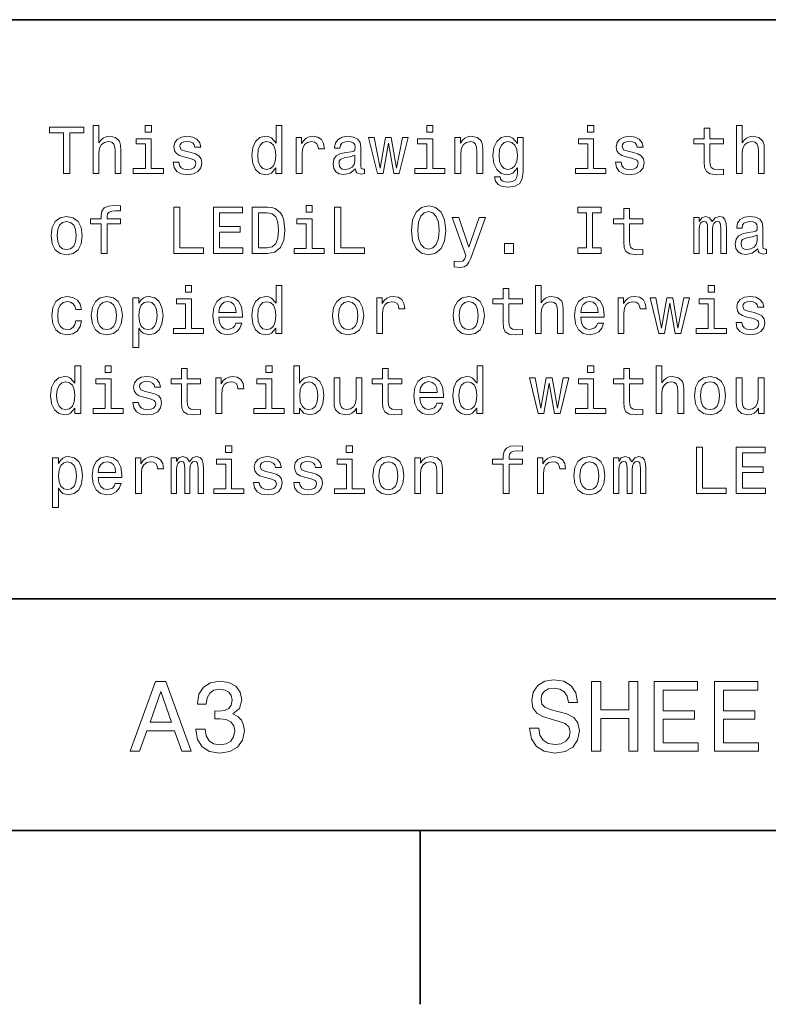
# Model space of a CAD drawing. Extents: x 0 to 420, y 0 to 297.
# Tile 17 of 22: x 350 to 383, y 2 to 45. Entities that reach past the tile are written whole.
import ezdxf

# ---------------------------------------------------------------- set-up
doc = ezdxf.new("R2010")
doc.units = 0

msp = doc.modelspace()

# ---------------------------------------------------------------- linework, layer by layer
at = {"color": 7, "lineweight": 35}
for p, q in [((220, 45), (410, 45)), ((220, 20), (410, 20)), ((10, 10), (410, 10)), ((220, 10), (410, 10)), ((367.5, 10), (367.5, 2.5))]:
    msp.add_line(p, q, dxfattribs=at)
at = {"color": 7, "lineweight": 13}
for points in [[(353.380402, 38.363113), (353.634003, 38.363113), (353.634003, 39.256485), (353.659943, 39.461098), (353.7435, 39.61095), (353.873199, 39.703171), (354.046112, 39.737755), (354.184418, 39.708935), (354.270874, 39.631126), (354.314117, 39.501442), (354.328522, 39.328529), (354.328522, 38.363113), (354.582123, 38.363113), (354.582123, 39.380405), (354.570587, 39.585014), (354.518738, 39.755043), (354.348694, 39.910664), (354.083557, 39.96542), (353.939484, 39.945248), (353.815552, 39.890491), (353.711823, 39.804035), (353.634003, 39.685879), (353.634003, 40.432278), (353.380402, 40.432278)], [(355.899139, 40.432278), (355.631104, 40.432278), (355.631104, 40.144093), (355.899139, 40.144093)], [(361.270874, 38.602306), (361.270874, 38.363113), (361.524475, 38.363113), (361.524475, 40.432278), (361.273773, 40.432278), (361.273773, 39.674351), (361.080688, 39.893372), (360.962524, 39.945248), (360.827087, 39.96542), (360.582123, 39.907784), (360.391937, 39.746399), (360.268005, 39.487034), (360.224792, 39.138329), (360.268005, 38.789627), (360.391937, 38.527378), (360.582123, 38.363113), (360.827087, 38.308357), (360.962524, 38.328533), (361.083557, 38.380405)], [(368.043213, 40.432278), (367.775208, 40.432278), (367.775208, 40.144093), (368.043213, 40.144093)], [(374.982697, 40.432278), (374.714691, 40.432278), (374.714691, 40.144093), (374.982697, 40.144093)], [(381.138336, 38.363113), (381.391937, 38.363113), (381.391937, 39.256485), (381.417877, 39.461098), (381.501434, 39.61095), (381.631134, 39.703171), (381.804016, 39.737755), (381.942352, 39.708935), (382.028809, 39.631126), (382.072052, 39.501442), (382.086456, 39.328529), (382.086456, 38.363113), (382.340057, 38.363113), (382.340057, 39.380405), (382.328522, 39.585014), (382.276642, 39.755043), (382.106628, 39.910664), (381.841492, 39.96542), (381.697388, 39.945248), (381.573486, 39.890491), (381.469727, 39.804035), (381.391937, 39.685879), (381.391937, 40.432278), (381.138336, 40.432278)], [(352.109497, 38.363113), (352.374634, 38.363113), (352.374634, 40.12104), (352.979828, 40.12104), (352.979828, 40.363113), (351.501434, 40.363113), (351.501434, 40.12104), (352.109497, 40.12104)], [(357.608063, 39.265129), (357.363098, 39.322769), (357.181549, 39.38905), (357.121033, 39.524498), (357.138336, 39.619598), (357.198853, 39.688763), (357.296814, 39.731991), (357.438049, 39.749279), (357.573486, 39.731991), (357.680115, 39.680115), (357.749268, 39.602306), (357.778107, 39.498562), (358.02594, 39.498562), (358.02594, 39.504322), (357.982697, 39.691643), (357.864532, 39.838619), (357.680115, 39.930836), (357.438049, 39.96542), (357.193085, 39.930836), (357.014404, 39.835735), (356.902008, 39.694527), (356.867432, 39.51585), (356.893372, 39.342941), (356.97406, 39.221905), (357.106628, 39.135448), (357.299713, 39.074928), (357.582123, 39.005764), (357.755035, 38.93372), (357.801147, 38.876083), (357.818451, 38.789627), (357.792511, 38.682999), (357.723328, 38.602306), (357.610931, 38.550434), (357.46109, 38.533142), (357.302582, 38.550434), (357.187317, 38.61095), (357.109497, 38.708935), (357.077789, 38.844383), (356.832855, 38.844383), (356.873199, 38.613834), (356.991333, 38.446686), (357.17868, 38.345821), (357.438049, 38.308357), (357.708923, 38.345821), (357.907776, 38.446686), (358.028809, 38.60807), (358.072052, 38.818443), (358.040344, 39), (357.950989, 39.12392), (357.804016, 39.204613)], [(362.149841, 38.363113), (362.403442, 38.363113), (362.403442, 39.247841), (362.429382, 39.461098), (362.507202, 39.613834), (362.634003, 39.706055), (362.804016, 39.737755), (362.930817, 39.717579), (363.02594, 39.659943), (363.083557, 39.561962), (363.103729, 39.429398), (363.360229, 39.429398), (363.325653, 39.662827), (363.23053, 39.829971), (363.072052, 39.930836), (362.855896, 39.96542), (362.708923, 39.942364), (362.582123, 39.884727), (362.469727, 39.786743), (362.380402, 39.654179), (362.380402, 39.910664), (362.149841, 39.910664)], [(364.708923, 38.564842), (364.708923, 38.556198), (364.723328, 38.458214), (364.766571, 38.38905), (364.94812, 38.334293), (365.089325, 38.357349), (365.089325, 38.553314), (365.028809, 38.54467), (364.94812, 38.582134), (364.933716, 38.697407), (364.933716, 39.498562), (364.899139, 39.703171), (364.798279, 39.847263), (364.622467, 39.93372), (364.374634, 39.96542), (364.132568, 39.930836), (363.953888, 39.832855), (363.841492, 39.680115), (363.804016, 39.478386), (363.804016, 39.461098), (364.031708, 39.461098), (364.05188, 39.582134), (364.115265, 39.668591), (364.219025, 39.720463), (364.365997, 39.740635), (364.507202, 39.726227), (364.608063, 39.682999), (364.668579, 39.60807), (364.688751, 39.504322), (364.677216, 39.383286), (364.631104, 39.322769), (364.515839, 39.293949), (364.299713, 39.270893), (364.05188, 39.219021), (363.876068, 39.126801), (363.772339, 38.982712), (363.740631, 38.769455), (363.76944, 38.57925), (363.858795, 38.438042), (364.002869, 38.348705), (364.201721, 38.317005), (364.469727, 38.377522)], [(368.994232, 38.363113), (369.247833, 38.363113), (369.247833, 39.256485), (369.273773, 39.461098), (369.35733, 39.61095), (369.48703, 39.703171), (369.659943, 39.737755), (369.798279, 39.708935), (369.884705, 39.631126), (369.927948, 39.501442), (369.942352, 39.328529), (369.942352, 38.363113), (370.195953, 38.363113), (370.195953, 39.380405), (370.184418, 39.585014), (370.132568, 39.755043), (369.962524, 39.910664), (369.697388, 39.96542), (369.550415, 39.945248), (369.426514, 39.890491), (369.319885, 39.798271), (369.236298, 39.674351), (369.236298, 39.910664), (368.994232, 39.910664)], [(371.933716, 38.432278), (371.933716, 39.910664), (371.69165, 39.910664), (371.69165, 39.659943), (371.492798, 39.887608), (371.371765, 39.945248), (371.236298, 39.96542), (370.991333, 39.907784), (370.801147, 39.746399), (370.677216, 39.487034), (370.634003, 39.138329), (370.677216, 38.786743), (370.801147, 38.527378), (370.991333, 38.363113), (371.236298, 38.308357), (371.374634, 38.328533), (371.489899, 38.380405), (371.69165, 38.599426), (371.69165, 38.380405), (371.668579, 38.207493), (371.605194, 38.083576), (371.484131, 38.011528), (371.302582, 37.985592), (371.144073, 38.002884), (371.031677, 38.046112), (370.965424, 38.12104), (370.945251, 38.221905), (370.700287, 38.221905), (370.700287, 38.210377), (370.737732, 38.025936), (370.853027, 37.887608), (371.037445, 37.798271), (371.288177, 37.766571), (371.587891, 37.809799), (371.786743, 37.930836), (371.899139, 38.141212)], [(376.69165, 39.265129), (376.446686, 39.322769), (376.265137, 39.38905), (376.20459, 39.524498), (376.221893, 39.619598), (376.28241, 39.688763), (376.380402, 39.731991), (376.521606, 39.749279), (376.657043, 39.731991), (376.763672, 39.680115), (376.832855, 39.602306), (376.861664, 39.498562), (377.109497, 39.498562), (377.109497, 39.504322), (377.066284, 39.691643), (376.94812, 39.838619), (376.763672, 39.930836), (376.521606, 39.96542), (376.276642, 39.930836), (376.097961, 39.835735), (375.985596, 39.694527), (375.950989, 39.51585), (375.976929, 39.342941), (376.057617, 39.221905), (376.190186, 39.135448), (376.38327, 39.074928), (376.66571, 39.005764), (376.838623, 38.93372), (376.884735, 38.876083), (376.902008, 38.789627), (376.876068, 38.682999), (376.806915, 38.602306), (376.694519, 38.550434), (376.544678, 38.533142), (376.386169, 38.550434), (376.270874, 38.61095), (376.193085, 38.708935), (376.161377, 38.844383), (375.916412, 38.844383), (375.956757, 38.613834), (376.074921, 38.446686), (376.262238, 38.345821), (376.521606, 38.308357), (376.792511, 38.345821), (376.991333, 38.446686), (377.112396, 38.60807), (377.155609, 38.818443), (377.123901, 39), (377.034576, 39.12392), (376.887604, 39.204613)], [(379.7435, 39.642651), (379.7435, 38.867435), (379.760803, 38.616714), (379.841492, 38.443806), (380.002869, 38.342941), (380.276642, 38.308357), (380.576355, 38.322769), (380.576355, 38.541786), (380.35733, 38.524498), (380.158508, 38.54755), (380.05188, 38.619598), (380.005768, 38.740635), (379.997101, 38.910664), (379.997101, 39.642651), (380.576355, 39.642651), (380.576355, 39.858791), (379.997101, 39.858791), (379.997101, 40.311241), (379.7435, 40.311241), (379.7435, 39.858791), (379.305481, 39.858791), (379.305481, 39.642651)], [(355.890472, 38.57637), (355.890472, 39.858791), (355.239197, 39.858791), (355.239197, 39.642651), (355.636871, 39.642651), (355.636871, 38.57637), (355.118164, 38.57637), (355.118164, 38.363113), (356.414978, 38.363113), (356.414978, 38.57637)], [(360.8703, 39.737755), (361.037445, 39.697407), (361.164246, 39.585014), (361.239197, 39.397697), (361.268005, 39.138329), (361.239197, 38.876083), (361.164246, 38.688763), (361.037445, 38.573486), (360.8703, 38.536022), (360.711823, 38.573486), (360.590759, 38.688763), (360.510071, 38.878963), (360.484131, 39.138329), (360.510071, 39.394814), (360.590759, 39.582134), (360.711823, 39.697407)], [(365.890472, 38.363113), (366.121033, 39.677235), (366.351562, 38.363113), (366.593658, 38.363113), (366.97406, 39.910664), (366.729095, 39.910664), (366.472626, 38.596542), (366.244934, 39.910664), (365.994232, 39.910664), (365.766571, 38.596542), (365.510071, 39.910664), (365.268005, 39.910664), (365.648407, 38.363113)], [(368.034576, 38.57637), (368.034576, 39.858791), (367.38327, 39.858791), (367.38327, 39.642651), (367.780975, 39.642651), (367.780975, 38.57637), (367.262238, 38.57637), (367.262238, 38.363113), (368.559082, 38.363113), (368.559082, 38.57637)], [(370.89624, 39.138329), (370.92218, 39.394814), (371, 39.585014), (371.121033, 39.697407), (371.28241, 39.737755), (371.452454, 39.697407), (371.579254, 39.585014), (371.657043, 39.394814), (371.685883, 39.138329), (371.657043, 38.876083), (371.579254, 38.688763), (371.452454, 38.573486), (371.28241, 38.536022), (371.121033, 38.573486), (371, 38.688763), (370.92218, 38.878963)], [(374.97406, 38.57637), (374.97406, 39.858791), (374.322754, 39.858791), (374.322754, 39.642651), (374.720459, 39.642651), (374.720459, 38.57637), (374.201721, 38.57637), (374.201721, 38.363113), (375.498566, 38.363113), (375.498566, 38.57637)], [(364.680115, 38.9049), (364.645538, 38.755043), (364.553314, 38.639771), (364.414978, 38.564842), (364.244965, 38.538906), (364.135437, 38.553314), (364.057617, 38.599426), (364.008636, 38.680115), (363.994232, 38.792507), (364.005768, 38.893372), (364.05188, 38.96542), (364.236298, 39.046112), (364.469727, 39.080692), (364.680115, 39.149857)], [(353.731995, 36.187321), (353.731995, 34.907784), (353.985596, 34.907784), (353.985596, 36.187321), (354.561951, 36.187321), (354.561951, 36.403461), (353.985596, 36.403461), (353.985596, 36.498562), (354.005768, 36.613834), (354.072052, 36.691647), (354.184418, 36.737755), (354.345825, 36.755047), (354.561951, 36.743519), (354.561951, 36.96254), (354.288177, 36.976948), (354.040344, 36.951012), (353.867432, 36.873199), (353.763672, 36.737755), (353.731995, 36.54467), (353.731995, 36.403461), (353.268005, 36.403461), (353.268005, 36.187321)], [(362.838623, 36.976948), (362.570587, 36.976948), (362.570587, 36.688763), (362.838623, 36.688763)], [(356.861664, 34.907784), (358.146973, 34.907784), (358.146973, 35.149857), (357.126801, 35.149857), (357.126801, 36.907784), (356.861664, 36.907784)], [(358.576355, 34.907784), (359.84436, 34.907784), (359.84436, 35.149857), (358.841492, 35.149857), (358.841492, 35.827091), (359.734863, 35.827091), (359.734863, 36.066284), (358.841492, 36.066284), (358.841492, 36.66571), (359.82132, 36.66571), (359.82132, 36.907784), (358.576355, 36.907784)], [(360.913544, 36.907784), (360.247833, 36.907784), (360.247833, 34.907784), (360.913544, 34.907784), (361.227661, 34.971184), (361.46109, 35.164268), (361.605194, 35.47839), (361.657043, 35.907784), (361.610931, 36.345825), (361.553314, 36.518734), (361.472626, 36.657063), (361.239197, 36.844383), (361.086456, 36.890491)], [(360.893372, 36.668591), (361.112396, 36.625362), (361.262238, 36.492798), (361.351593, 36.256485), (361.380402, 35.907784), (361.348694, 35.570606), (361.259369, 35.334297), (361.106628, 35.193085), (360.893372, 35.146976), (360.515839, 35.146976), (360.515839, 36.668591)], [(363.801147, 34.907784), (365.086456, 34.907784), (365.086456, 35.149857), (364.066284, 35.149857), (364.066284, 36.907784), (363.801147, 36.907784)], [(367.115265, 35.907784), (367.167145, 35.458218), (367.316986, 35.126804), (367.550415, 34.922192), (367.855896, 34.853027), (368.158508, 34.922192), (368.394806, 35.126804), (368.541779, 35.458218), (368.596527, 35.907784), (368.541779, 36.354469), (368.478394, 36.536026), (368.394806, 36.685883), (368.158508, 36.890491), (368.014404, 36.942368), (367.855896, 36.96254), (367.547546, 36.890491), (367.314117, 36.688763), (367.167145, 36.357349)], [(367.391937, 35.907784), (367.423615, 36.256485), (367.518738, 36.51297), (367.66571, 36.668591), (367.855896, 36.723347), (368.043213, 36.668591), (368.190186, 36.51009), (368.285309, 36.253605), (368.319885, 35.907784), (368.285309, 35.559082), (368.190186, 35.302597), (368.043213, 35.146976), (367.855896, 35.095104), (367.66571, 35.146976), (367.518738, 35.302597), (367.423615, 35.556198)], [(374.662811, 35.149857), (374.293945, 35.149857), (374.293945, 34.907784), (375.296814, 34.907784), (375.296814, 35.149857), (374.927948, 35.149857), (374.927948, 36.66571), (375.296814, 36.66571), (375.296814, 36.907784), (374.293945, 36.907784), (374.293945, 36.66571), (374.662811, 36.66571)], [(376.273773, 36.187321), (376.273773, 35.412106), (376.291077, 35.161385), (376.371765, 34.988476), (376.533142, 34.887611), (376.806915, 34.853027), (377.106628, 34.867439), (377.106628, 35.086456), (376.887604, 35.069168), (376.688751, 35.09222), (376.582123, 35.164268), (376.536011, 35.285305), (376.527374, 35.455334), (376.527374, 36.187321), (377.106628, 36.187321), (377.106628, 36.403461), (376.527374, 36.403461), (376.527374, 36.855911), (376.273773, 36.855911), (376.273773, 36.403461), (375.835724, 36.403461), (375.835724, 36.187321)], [(351.570587, 35.680119), (351.616699, 35.328533), (351.749268, 35.069168), (351.959656, 34.907784), (352.242065, 34.853027), (352.521606, 34.907784), (352.731995, 35.066284), (352.864532, 35.325649), (352.913544, 35.680119), (352.864532, 36.031704), (352.731995, 36.293949), (352.521606, 36.452454), (352.242065, 36.51009), (351.959656, 36.452454), (351.749268, 36.291069), (351.616699, 36.031704)], [(351.829956, 35.682999), (351.855896, 35.942368), (351.936584, 36.129684), (352.066284, 36.244961), (352.242065, 36.285305), (352.414978, 36.244961), (352.544678, 36.132568), (352.625366, 35.942368), (352.654175, 35.682999), (352.625366, 35.420753), (352.544678, 35.230549), (352.414978, 35.115276), (352.242065, 35.077812), (352.066284, 35.115276), (351.936584, 35.230549), (351.855896, 35.420753)], [(362.829956, 35.12104), (362.829956, 36.403461), (362.17868, 36.403461), (362.17868, 36.187321), (362.576355, 36.187321), (362.576355, 35.12104), (362.057617, 35.12104), (362.057617, 34.907784), (363.354462, 34.907784), (363.354462, 35.12104)], [(370.034576, 36.455334), (369.590759, 35.181561), (369.155609, 36.455334), (368.878967, 36.455334), (369.466858, 34.821327), (369.414978, 34.677235), (369.33429, 34.579254), (369.198853, 34.547554), (368.965424, 34.57637), (368.965424, 34.331413), (369.210358, 34.308361), (369.386169, 34.331413), (369.510071, 34.403461), (369.599426, 34.527382), (369.677216, 34.708935), (370.305481, 36.455334)], [(379.302582, 34.907784), (379.536011, 34.907784), (379.536011, 35.942368), (379.550415, 36.097984), (379.593658, 36.210377), (379.659943, 36.276661), (379.746399, 36.302597), (379.815552, 36.279541), (379.861664, 36.221905), (379.884735, 36.12392), (379.893372, 35.99424), (379.893372, 34.907784), (380.112396, 34.907784), (380.112396, 35.942368), (380.126801, 36.095104), (380.170013, 36.207497), (380.239197, 36.276661), (380.325653, 36.302597), (380.394806, 36.279541), (380.440918, 36.221905), (380.469727, 35.99424), (380.469727, 34.907784), (380.703156, 34.907784), (380.703156, 35.976948), (380.688751, 36.198849), (380.642639, 36.368877), (380.550415, 36.472626), (380.400574, 36.51009), (380.224792, 36.452454), (380.089325, 36.285305), (379.982697, 36.44957), (379.804016, 36.51009), (379.639771, 36.452454), (379.527374, 36.291069), (379.527374, 36.455334), (379.302582, 36.455334)], [(382.057617, 35.109512), (382.057617, 35.100868), (382.072052, 35.002884), (382.115265, 34.93372), (382.296814, 34.878963), (382.438049, 34.90202), (382.438049, 35.097984), (382.377502, 35.08934), (382.296814, 35.126804), (382.28241, 35.242077), (382.28241, 36.043232), (382.247833, 36.247841), (382.146973, 36.391933), (381.971191, 36.47839), (381.723328, 36.51009), (381.481262, 36.475506), (381.302582, 36.377525), (381.190186, 36.224785), (381.15274, 36.023056), (381.15274, 36.005768), (381.380402, 36.005768), (381.400574, 36.126804), (381.463989, 36.213261), (381.567719, 36.265133), (381.714691, 36.285305), (381.855896, 36.270897), (381.956757, 36.227669), (382.017273, 36.15274), (382.037476, 36.048992), (382.02594, 35.927956), (381.979828, 35.867439), (381.864563, 35.838619), (381.648407, 35.815563), (381.400574, 35.763691), (381.224792, 35.671471), (381.121033, 35.527382), (381.089325, 35.314125), (381.118164, 35.12392), (381.207489, 34.982712), (381.351593, 34.893375), (381.550415, 34.861675), (381.818451, 34.922192)], [(371.126801, 34.907784), (371.524475, 34.907784), (371.524475, 35.337177), (371.126801, 35.337177)], [(382.028809, 35.44957), (381.994232, 35.299713), (381.902008, 35.184441), (381.763672, 35.109512), (381.593658, 35.083576), (381.484131, 35.097984), (381.406342, 35.144096), (381.357361, 35.224785), (381.342926, 35.337177), (381.354462, 35.438042), (381.400574, 35.51009), (381.585022, 35.590782), (381.818451, 35.625362), (382.028809, 35.694527)], [(357.634003, 33.521614), (357.365997, 33.521614), (357.365997, 33.233429), (357.634003, 33.233429)], [(361.270874, 31.691643), (361.270874, 31.45245), (361.524475, 31.45245), (361.524475, 33.521614), (361.273773, 33.521614), (361.273773, 32.763687), (361.080688, 32.982708), (360.962524, 33.034584), (360.827087, 33.054756), (360.582123, 32.99712), (360.391937, 32.835735), (360.268005, 32.57637), (360.224792, 32.227665), (360.268005, 31.878963), (360.391937, 31.616714), (360.582123, 31.45245), (360.827087, 31.397696), (360.962524, 31.417868), (361.083557, 31.46974)], [(371.069153, 32.731987), (371.069153, 31.956772), (371.086456, 31.706053), (371.167145, 31.533142), (371.328522, 31.432278), (371.602295, 31.397696), (371.902008, 31.412104), (371.902008, 31.631124), (371.682983, 31.613832), (371.484131, 31.636889), (371.377502, 31.708935), (371.331421, 31.829971), (371.322754, 32), (371.322754, 32.731987), (371.902008, 32.731987), (371.902008, 32.948128), (371.322754, 32.948128), (371.322754, 33.400578), (371.069153, 33.400578), (371.069153, 32.948128), (370.631104, 32.948128), (370.631104, 32.731987)], [(372.463959, 31.45245), (372.71756, 31.45245), (372.71756, 32.345821), (372.7435, 32.550434), (372.827087, 32.700287), (372.956757, 32.792507), (373.129669, 32.827091), (373.268005, 32.798271), (373.354462, 32.720463), (373.397675, 32.590778), (373.412109, 32.41787), (373.412109, 31.45245), (373.66571, 31.45245), (373.66571, 32.469742), (373.654175, 32.674351), (373.602295, 32.844379), (373.432281, 33), (373.167145, 33.054756), (373.023041, 33.034584), (372.899139, 32.979828), (372.79538, 32.893372), (372.71756, 32.775215), (372.71756, 33.521614), (372.463959, 33.521614)], [(380.187317, 33.521614), (379.919312, 33.521614), (379.919312, 33.233429), (380.187317, 33.233429)], [(352.631104, 32.48703), (352.881836, 32.48703), (352.829956, 32.717579), (352.706055, 32.899136), (352.51297, 33.011528), (352.262238, 33.054756), (351.985596, 32.99712), (351.775208, 32.835735), (351.642639, 32.573486), (351.596527, 32.221901), (351.639771, 31.873199), (351.76944, 31.613832), (351.97406, 31.45245), (352.253601, 31.397696), (352.501434, 31.440922), (352.694519, 31.56196), (352.827087, 31.752161), (352.884735, 32.005764), (352.642639, 32.005764), (352.599426, 31.844381), (352.518738, 31.723343), (352.403442, 31.648415), (352.262238, 31.62536), (352.086456, 31.662825), (351.959656, 31.778099), (351.881836, 31.965418), (351.855896, 32.230549), (351.881836, 32.489914), (351.962524, 32.677235), (352.092224, 32.792507), (352.262238, 32.832851), (352.412109, 32.806915), (352.524475, 32.740635), (352.599426, 32.631123)], [(353.305481, 32.224785), (353.351593, 31.873199), (353.484131, 31.613832), (353.694519, 31.45245), (353.976929, 31.397696), (354.25647, 31.45245), (354.466858, 31.61095), (354.599426, 31.870317), (354.648407, 32.224785), (354.599426, 32.57637), (354.466858, 32.838615), (354.25647, 32.99712), (353.976929, 33.054756), (353.694519, 32.99712), (353.484131, 32.835735), (353.351593, 32.57637)], [(353.56485, 32.227665), (353.590759, 32.48703), (353.671478, 32.674351), (353.801147, 32.789627), (353.976929, 32.829971), (354.149841, 32.789627), (354.279541, 32.677235), (354.360229, 32.48703), (354.389038, 32.227665), (354.360229, 31.965418), (354.279541, 31.775217), (354.149841, 31.659943), (353.976929, 31.622478), (353.801147, 31.659943), (353.671478, 31.775217), (353.590759, 31.965418)], [(355.354462, 32.760807), (355.354462, 33), (355.100861, 33), (355.100861, 30.853025), (355.354462, 30.853025), (355.354462, 31.688761), (355.443787, 31.553314), (355.544678, 31.463978), (355.798279, 31.397696), (356.040344, 31.45245), (356.23053, 31.616714), (356.354462, 31.876081), (356.400574, 32.227665), (356.354462, 32.57637), (356.23053, 32.835735), (356.040344, 32.99712), (355.798279, 33.054756), (355.659943, 33.037464), (355.541779, 32.982708), (355.440918, 32.890491)], [(355.755035, 31.62536), (355.585022, 31.662825), (355.46109, 31.778099), (355.38327, 31.965418), (355.35733, 32.227665), (355.38327, 32.48703), (355.46109, 32.674351), (355.585022, 32.786743), (355.755035, 32.827091), (355.910645, 32.786743), (356.034576, 32.671471), (356.112396, 32.48415), (356.141205, 32.227665), (356.112396, 31.9683), (356.034576, 31.778099), (355.910645, 31.662825)], [(357.625366, 31.665707), (357.625366, 32.948128), (356.97406, 32.948128), (356.97406, 32.731987), (357.371765, 32.731987), (357.371765, 31.665707), (356.853027, 31.665707), (356.853027, 31.45245), (358.149841, 31.45245), (358.149841, 31.665707)], [(358.806915, 32.152737), (359.82132, 32.152737), (359.824188, 32.270893), (359.778076, 32.602306), (359.651306, 32.850143), (359.449554, 33), (359.181549, 33.054756), (358.919312, 32.99712), (358.71756, 32.835735), (358.587891, 32.573486), (358.541779, 32.227665), (358.585022, 31.873199), (358.714691, 31.613832), (358.913544, 31.45245), (359.172913, 31.397696), (359.397675, 31.43516), (359.582123, 31.533142), (359.71756, 31.688761), (359.79538, 31.896254), (359.544678, 31.896254), (359.492798, 31.780979), (359.417847, 31.694525), (359.20459, 31.62536), (359.040344, 31.657061), (358.916412, 31.757925), (358.835724, 31.92219), (358.806915, 32.144093)], [(358.806915, 32.365993), (358.838623, 32.564842), (358.916412, 32.711815), (359.034576, 32.801151), (359.190186, 32.832851), (359.342926, 32.801151), (359.46109, 32.711815), (359.533142, 32.564842), (359.559082, 32.365993)], [(360.8703, 32.827091), (361.037445, 32.786743), (361.164246, 32.674351), (361.239197, 32.48703), (361.268005, 32.227665), (361.239197, 31.965418), (361.164246, 31.778099), (361.037445, 31.662825), (360.8703, 31.62536), (360.711823, 31.662825), (360.590759, 31.778099), (360.510071, 31.9683), (360.484131, 32.227665), (360.510071, 32.48415), (360.590759, 32.671471), (360.711823, 32.786743)], [(363.714691, 32.224785), (363.760803, 31.873199), (363.893372, 31.613832), (364.103729, 31.45245), (364.386169, 31.397696), (364.66571, 31.45245), (364.876068, 31.61095), (365.008636, 31.870317), (365.057617, 32.224785), (365.008636, 32.57637), (364.876068, 32.838615), (364.66571, 32.99712), (364.386169, 33.054756), (364.103729, 32.99712), (363.893372, 32.835735), (363.760803, 32.57637)], [(363.97406, 32.227665), (364, 32.48703), (364.080688, 32.674351), (364.210358, 32.789627), (364.386169, 32.829971), (364.559082, 32.789627), (364.688751, 32.677235), (364.76944, 32.48703), (364.798279, 32.227665), (364.76944, 31.965418), (364.688751, 31.775217), (364.559082, 31.659943), (364.386169, 31.622478), (364.210358, 31.659943), (364.080688, 31.775217), (364, 31.965418)], [(365.619598, 31.45245), (365.873199, 31.45245), (365.873199, 32.337177), (365.899139, 32.550434), (365.976929, 32.703171), (366.103729, 32.795391), (366.273773, 32.827091), (366.400574, 32.806915), (366.495667, 32.749279), (366.553314, 32.651299), (366.573486, 32.518734), (366.829956, 32.518734), (366.79538, 32.752163), (366.700287, 32.919308), (366.541779, 33.020172), (366.325653, 33.054756), (366.17868, 33.0317), (366.05188, 32.974064), (365.939484, 32.87608), (365.850128, 32.743515), (365.850128, 33), (365.619598, 33)], [(368.919312, 32.224785), (368.965424, 31.873199), (369.097961, 31.613832), (369.30835, 31.45245), (369.590759, 31.397696), (369.8703, 31.45245), (370.080688, 31.61095), (370.213257, 31.870317), (370.262238, 32.224785), (370.213257, 32.57637), (370.080688, 32.838615), (369.8703, 32.99712), (369.590759, 33.054756), (369.30835, 32.99712), (369.097961, 32.835735), (368.965424, 32.57637)], [(369.17868, 32.227665), (369.20459, 32.48703), (369.285309, 32.674351), (369.414978, 32.789627), (369.590759, 32.829971), (369.763672, 32.789627), (369.893372, 32.677235), (369.97406, 32.48703), (370.002869, 32.227665), (369.97406, 31.965418), (369.893372, 31.775217), (369.763672, 31.659943), (369.590759, 31.622478), (369.414978, 31.659943), (369.285309, 31.775217), (369.20459, 31.965418)], [(374.420746, 32.152737), (375.43515, 32.152737), (375.438049, 32.270893), (375.391937, 32.602306), (375.265137, 32.850143), (375.063385, 33), (374.79538, 33.054756), (374.533142, 32.99712), (374.331421, 32.835735), (374.201721, 32.573486), (374.155609, 32.227665), (374.198853, 31.873199), (374.328522, 31.613832), (374.527374, 31.45245), (374.786743, 31.397696), (375.011536, 31.43516), (375.195953, 31.533142), (375.331421, 31.688761), (375.40921, 31.896254), (375.158508, 31.896254), (375.106628, 31.780979), (375.031708, 31.694525), (374.818451, 31.62536), (374.654175, 31.657061), (374.530243, 31.757925), (374.449554, 31.92219), (374.420746, 32.144093)], [(374.420746, 32.365993), (374.452454, 32.564842), (374.530243, 32.711815), (374.648407, 32.801151), (374.804016, 32.832851), (374.956757, 32.801151), (375.074921, 32.711815), (375.146973, 32.564842), (375.172913, 32.365993)], [(376.028809, 31.45245), (376.28241, 31.45245), (376.28241, 32.337177), (376.30835, 32.550434), (376.386169, 32.703171), (376.51297, 32.795391), (376.682983, 32.827091), (376.809784, 32.806915), (376.904907, 32.749279), (376.962524, 32.651299), (376.982697, 32.518734), (377.239197, 32.518734), (377.20459, 32.752163), (377.109497, 32.919308), (376.950989, 33.020172), (376.734863, 33.054756), (376.587891, 33.0317), (376.46109, 32.974064), (376.348694, 32.87608), (376.259369, 32.743515), (376.259369, 33), (376.028809, 33)], [(378.034576, 31.45245), (378.265137, 32.766571), (378.495667, 31.45245), (378.737732, 31.45245), (379.118164, 33), (378.873199, 33), (378.616699, 31.685879), (378.389038, 33), (378.138336, 33), (377.910645, 31.685879), (377.654175, 33), (377.412109, 33), (377.792511, 31.45245)], [(380.17868, 31.665707), (380.17868, 32.948128), (379.527374, 32.948128), (379.527374, 32.731987), (379.925079, 32.731987), (379.925079, 31.665707), (379.406342, 31.665707), (379.406342, 31.45245), (380.703156, 31.45245), (380.703156, 31.665707)], [(381.89624, 32.354465), (381.651306, 32.412106), (381.469727, 32.478386), (381.40921, 32.613834), (381.426514, 32.708935), (381.48703, 32.778099), (381.585022, 32.821327), (381.726227, 32.838615), (381.861664, 32.821327), (381.968292, 32.769451), (382.037476, 32.691643), (382.066284, 32.587898), (382.314117, 32.587898), (382.314117, 32.593658), (382.270874, 32.780979), (382.15274, 32.927956), (381.968292, 33.020172), (381.726227, 33.054756), (381.481262, 33.020172), (381.302582, 32.925072), (381.190186, 32.783863), (381.155609, 32.605186), (381.181549, 32.432278), (381.262238, 32.311241), (381.394806, 32.224785), (381.587891, 32.164265), (381.8703, 32.0951), (382.043213, 32.023056), (382.089325, 31.965418), (382.106628, 31.878963), (382.080688, 31.772335), (382.011536, 31.691643), (381.899139, 31.639771), (381.749268, 31.622478), (381.590759, 31.639771), (381.475494, 31.700289), (381.397705, 31.798271), (381.365997, 31.933718), (381.121033, 31.933718), (381.161377, 31.703171), (381.279541, 31.536024), (381.466858, 31.43516), (381.726227, 31.397696), (381.997101, 31.43516), (382.195953, 31.536024), (382.316986, 31.697407), (382.360229, 31.907782), (382.328522, 32.089336), (382.239197, 32.213257), (382.092224, 32.293949)], [(352.596527, 28.236313), (352.596527, 27.99712), (352.850128, 27.99712), (352.850128, 30.066284), (352.599426, 30.066284), (352.599426, 29.308359), (352.406342, 29.52738), (352.288177, 29.579252), (352.15274, 29.599426), (351.907776, 29.541788), (351.71756, 29.380405), (351.593658, 29.121038), (351.550415, 28.772335), (351.593658, 28.423634), (351.71756, 28.161385), (351.907776, 27.99712), (352.15274, 27.942366), (352.288177, 27.962538), (352.40921, 28.01441)], [(354.164246, 30.066284), (353.89624, 30.066284), (353.89624, 29.778099), (354.164246, 29.778099)], [(357.190186, 29.276659), (357.190186, 28.501442), (357.207489, 28.250723), (357.288177, 28.077812), (357.449554, 27.976948), (357.723328, 27.942366), (358.023041, 27.956774), (358.023041, 28.175795), (357.804016, 28.158503), (357.605194, 28.181559), (357.498566, 28.253605), (357.452454, 28.374641), (357.443787, 28.54467), (357.443787, 29.276659), (358.023041, 29.276659), (358.023041, 29.492798), (357.443787, 29.492798), (357.443787, 29.945248), (357.190186, 29.945248), (357.190186, 29.492798), (356.752167, 29.492798), (356.752167, 29.276659)], [(361.103729, 30.066284), (360.835724, 30.066284), (360.835724, 29.778099), (361.103729, 29.778099)], [(362.293945, 28.236313), (362.481262, 28.01441), (362.737732, 27.942366), (362.979828, 27.99712), (363.172913, 28.161385), (363.293945, 28.423634), (363.340057, 28.772335), (363.293945, 29.121038), (363.170013, 29.380405), (362.979828, 29.541788), (362.737732, 29.599426), (362.484131, 29.524498), (362.380402, 29.432278), (362.293945, 29.308359), (362.293945, 30.066284), (362.040344, 30.066284), (362.040344, 27.99712), (362.293945, 27.99712)], [(365.864532, 29.276659), (365.864532, 28.501442), (365.881836, 28.250723), (365.962524, 28.077812), (366.123901, 27.976948), (366.397675, 27.942366), (366.697388, 27.956774), (366.697388, 28.175795), (366.478394, 28.158503), (366.279541, 28.181559), (366.172913, 28.253605), (366.126801, 28.374641), (366.118164, 28.54467), (366.118164, 29.276659), (366.697388, 29.276659), (366.697388, 29.492798), (366.118164, 29.492798), (366.118164, 29.945248), (365.864532, 29.945248), (365.864532, 29.492798), (365.426514, 29.492798), (365.426514, 29.276659)], [(369.945251, 28.236313), (369.945251, 27.99712), (370.198853, 27.99712), (370.198853, 30.066284), (369.94812, 30.066284), (369.94812, 29.308359), (369.755035, 29.52738), (369.636871, 29.579252), (369.501434, 29.599426), (369.25647, 29.541788), (369.066284, 29.380405), (368.942352, 29.121038), (368.899139, 28.772335), (368.942352, 28.423634), (369.066284, 28.161385), (369.25647, 27.99712), (369.501434, 27.942366), (369.636871, 27.962538), (369.757904, 28.01441)], [(374.982697, 30.066284), (374.714691, 30.066284), (374.714691, 29.778099), (374.982697, 29.778099)], [(376.273773, 29.276659), (376.273773, 28.501442), (376.291077, 28.250723), (376.371765, 28.077812), (376.533142, 27.976948), (376.806915, 27.942366), (377.106628, 27.956774), (377.106628, 28.175795), (376.887604, 28.158503), (376.688751, 28.181559), (376.582123, 28.253605), (376.536011, 28.374641), (376.527374, 28.54467), (376.527374, 29.276659), (377.106628, 29.276659), (377.106628, 29.492798), (376.527374, 29.492798), (376.527374, 29.945248), (376.273773, 29.945248), (376.273773, 29.492798), (375.835724, 29.492798), (375.835724, 29.276659)], [(377.668579, 27.99712), (377.92218, 27.99712), (377.92218, 28.890491), (377.94812, 29.095102), (378.031708, 29.244959), (378.161377, 29.337177), (378.33429, 29.371759), (378.472626, 29.342941), (378.559082, 29.265131), (378.602295, 29.135448), (378.616699, 28.962538), (378.616699, 27.99712), (378.8703, 27.99712), (378.8703, 29.014412), (378.858795, 29.219023), (378.806915, 29.389051), (378.636871, 29.54467), (378.371765, 29.599426), (378.227661, 29.579252), (378.103729, 29.524498), (378, 29.438042), (377.92218, 29.319887), (377.92218, 30.066284), (377.668579, 30.066284)], [(352.195953, 29.371759), (352.363098, 29.331413), (352.489899, 29.219023), (352.56485, 29.031702), (352.593658, 28.772335), (352.56485, 28.510088), (352.489899, 28.322769), (352.363098, 28.207495), (352.195953, 28.170031), (352.037445, 28.207495), (351.916412, 28.322769), (351.835724, 28.51297), (351.809784, 28.772335), (351.835724, 29.02882), (351.916412, 29.216141), (352.037445, 29.331413)], [(354.155609, 28.210377), (354.155609, 29.492798), (353.504303, 29.492798), (353.504303, 29.276659), (353.902008, 29.276659), (353.902008, 28.210377), (353.38327, 28.210377), (353.38327, 27.99712), (354.680115, 27.99712), (354.680115, 28.210377)], [(355.873199, 28.899137), (355.628235, 28.956774), (355.446686, 29.023056), (355.386169, 29.158503), (355.403442, 29.253605), (355.463959, 29.322769), (355.561951, 29.365995), (355.703156, 29.383287), (355.838623, 29.365995), (355.945251, 29.314123), (356.014404, 29.236313), (356.043213, 29.132566), (356.291046, 29.132566), (356.291046, 29.13833), (356.247833, 29.325649), (356.129669, 29.472624), (355.945251, 29.564842), (355.703156, 29.599426), (355.458221, 29.564842), (355.279541, 29.469742), (355.167145, 29.328531), (355.132568, 29.149858), (355.158508, 28.976948), (355.239197, 28.855909), (355.371765, 28.769455), (355.56485, 28.708935), (355.84726, 28.639771), (356.020172, 28.567724), (356.066284, 28.510088), (356.083557, 28.423634), (356.057617, 28.317005), (355.988464, 28.236313), (355.876068, 28.184441), (355.726227, 28.167149), (355.567719, 28.184441), (355.452454, 28.244959), (355.374634, 28.342941), (355.342926, 28.478388), (355.097961, 28.478388), (355.138336, 28.247841), (355.25647, 28.080694), (355.443787, 27.97983), (355.703156, 27.942366), (355.97406, 27.97983), (356.172913, 28.080694), (356.293945, 28.242077), (356.337158, 28.452452), (356.305481, 28.634008), (356.216125, 28.757927), (356.069153, 28.838619)], [(358.680115, 27.99712), (358.933716, 27.99712), (358.933716, 28.881845), (358.959656, 29.095102), (359.037445, 29.247841), (359.164246, 29.340059), (359.33429, 29.371759), (359.46109, 29.351587), (359.556183, 29.293949), (359.613831, 29.195967), (359.634003, 29.063402), (359.890472, 29.063402), (359.855896, 29.296831), (359.760803, 29.463978), (359.602295, 29.564842), (359.386169, 29.599426), (359.239197, 29.57637), (359.112396, 29.518734), (359, 29.420752), (358.910645, 29.288187), (358.910645, 29.54467), (358.680115, 29.54467)], [(361.095093, 28.210377), (361.095093, 29.492798), (360.443787, 29.492798), (360.443787, 29.276659), (360.841492, 29.276659), (360.841492, 28.210377), (360.322754, 28.210377), (360.322754, 27.99712), (361.619598, 27.99712), (361.619598, 28.210377)], [(363.080688, 28.772335), (363.05188, 28.51297), (362.97406, 28.322769), (362.850128, 28.207495), (362.694519, 28.170031), (362.524475, 28.207495), (362.400574, 28.322769), (362.322754, 28.510088), (362.296814, 28.772335), (362.322754, 29.031702), (362.400574, 29.219023), (362.524475, 29.331413), (362.694519, 29.371759), (362.850128, 29.331413), (362.97406, 29.216141), (363.05188, 29.02882)], [(364.982697, 29.54467), (364.729095, 29.54467), (364.729095, 28.651299), (364.700287, 28.443806), (364.616699, 28.293949), (364.48703, 28.201731), (364.316986, 28.172913), (364.181549, 28.195967), (364.095093, 28.265131), (364.046112, 28.383287), (364.034576, 28.550434), (364.034576, 29.54467), (363.780975, 29.54467), (363.780975, 28.52738), (363.789612, 28.322769), (363.84436, 28.152739), (364.011536, 27.99712), (364.279541, 27.942366), (364.423615, 27.962538), (364.547546, 28.01441), (364.654175, 28.103748), (364.740631, 28.233431), (364.740631, 27.99712), (364.982697, 27.99712)], [(367.481262, 28.697409), (368.495667, 28.697409), (368.498566, 28.815563), (368.452454, 29.146976), (368.325653, 29.394814), (368.123901, 29.54467), (367.855896, 29.599426), (367.593658, 29.541788), (367.391937, 29.380405), (367.262238, 29.118156), (367.216125, 28.772335), (367.259369, 28.41787), (367.389038, 28.158503), (367.587891, 27.99712), (367.84726, 27.942366), (368.072052, 27.97983), (368.25647, 28.077812), (368.391937, 28.233431), (368.469727, 28.440924), (368.219025, 28.440924), (368.167145, 28.325649), (368.092224, 28.239195), (367.878967, 28.170031), (367.714691, 28.201731), (367.590759, 28.302595), (367.510071, 28.46686), (367.481262, 28.688763)], [(367.481262, 28.910664), (367.51297, 29.109512), (367.590759, 29.256485), (367.708923, 29.345823), (367.864532, 29.377523), (368.017273, 29.345823), (368.135437, 29.256485), (368.207489, 29.109512), (368.233429, 28.910664)], [(369.544647, 29.371759), (369.711792, 29.331413), (369.838623, 29.219023), (369.913544, 29.031702), (369.942352, 28.772335), (369.913544, 28.510088), (369.838623, 28.322769), (369.711792, 28.207495), (369.544647, 28.170031), (369.386169, 28.207495), (369.265137, 28.322769), (369.184418, 28.51297), (369.158508, 28.772335), (369.184418, 29.02882), (369.265137, 29.216141), (369.386169, 29.331413)], [(372.829956, 27.99712), (373.060516, 29.311241), (373.291046, 27.99712), (373.533142, 27.99712), (373.913544, 29.54467), (373.668579, 29.54467), (373.412109, 28.230549), (373.184418, 29.54467), (372.933716, 29.54467), (372.706055, 28.230549), (372.449554, 29.54467), (372.207489, 29.54467), (372.587891, 27.99712)], [(374.97406, 28.210377), (374.97406, 29.492798), (374.322754, 29.492798), (374.322754, 29.276659), (374.720459, 29.276659), (374.720459, 28.210377), (374.201721, 28.210377), (374.201721, 27.99712), (375.498566, 27.99712), (375.498566, 28.210377)], [(379.328522, 28.769455), (379.374634, 28.41787), (379.507202, 28.158503), (379.71759, 27.99712), (380, 27.942366), (380.279541, 27.99712), (380.489899, 28.155621), (380.622467, 28.414988), (380.671478, 28.769455), (380.622467, 29.121038), (380.489899, 29.383287), (380.279541, 29.541788), (380, 29.599426), (379.71759, 29.541788), (379.507202, 29.380405), (379.374634, 29.121038)], [(379.587891, 28.772335), (379.613831, 29.031702), (379.694519, 29.219023), (379.824219, 29.334295), (380, 29.374641), (380.172913, 29.334295), (380.302582, 29.221903), (380.38327, 29.031702), (380.412109, 28.772335), (380.38327, 28.510088), (380.302582, 28.319887), (380.172913, 28.204613), (380, 28.167149), (379.824219, 28.204613), (379.694519, 28.319887), (379.613831, 28.510088)], [(382.331421, 29.54467), (382.07782, 29.54467), (382.07782, 28.651299), (382.048981, 28.443806), (381.965424, 28.293949), (381.835724, 28.201731), (381.66571, 28.172913), (381.530243, 28.195967), (381.443787, 28.265131), (381.394806, 28.383287), (381.38327, 28.550434), (381.38327, 29.54467), (381.129669, 29.54467), (381.129669, 28.52738), (381.138336, 28.322769), (381.193085, 28.152739), (381.360229, 27.99712), (381.628235, 27.942366), (381.772339, 27.962538), (381.89624, 28.01441), (382.002869, 28.103748), (382.089325, 28.233431), (382.089325, 27.99712), (382.331421, 27.99712)], [(359.368866, 26.610952), (359.100861, 26.610952), (359.100861, 26.322767), (359.368866, 26.322767)], [(364.573486, 26.610952), (364.305481, 26.610952), (364.305481, 26.322767), (364.573486, 26.322767)], [(371.080688, 25.821327), (371.080688, 24.541788), (371.33429, 24.541788), (371.33429, 25.821327), (371.910645, 25.821327), (371.910645, 26.037466), (371.33429, 26.037466), (371.33429, 26.132566), (371.354462, 26.247841), (371.420746, 26.325649), (371.533142, 26.371759), (371.694519, 26.38905), (371.910645, 26.377523), (371.910645, 26.596542), (371.636871, 26.610952), (371.389038, 26.585016), (371.216125, 26.507206), (371.112396, 26.371759), (371.080688, 26.178677), (371.080688, 26.037466), (370.616699, 26.037466), (370.616699, 25.821327)], [(379.414978, 24.541788), (380.700287, 24.541788), (380.700287, 24.783863), (379.680115, 24.783863), (379.680115, 26.541788), (379.414978, 26.541788)], [(381.129669, 24.541788), (382.397705, 24.541788), (382.397705, 24.783863), (381.394806, 24.783863), (381.394806, 25.461096), (382.288177, 25.461096), (382.288177, 25.700289), (381.394806, 25.700289), (381.394806, 26.299713), (382.374634, 26.299713), (382.374634, 26.541788), (381.129669, 26.541788)], [(351.884735, 25.850145), (351.884735, 26.089338), (351.631104, 26.089338), (351.631104, 23.942364), (351.884735, 23.942364), (351.884735, 24.778099), (351.97406, 24.642653), (352.074921, 24.553316), (352.328522, 24.487034), (352.570587, 24.541788), (352.760803, 24.706053), (352.884735, 24.96542), (352.930817, 25.317005), (352.884735, 25.665707), (352.760803, 25.925074), (352.570587, 26.086456), (352.328522, 26.144093), (352.190186, 26.126802), (352.072052, 26.072048), (351.971161, 25.979828)], [(353.602295, 25.242077), (354.616699, 25.242077), (354.619598, 25.360231), (354.573486, 25.691645), (354.446686, 25.939482), (354.244965, 26.089338), (353.976929, 26.144093), (353.714691, 26.086456), (353.51297, 25.925074), (353.38327, 25.662827), (353.337158, 25.317005), (353.380402, 24.962538), (353.510071, 24.703171), (353.708923, 24.541788), (353.968292, 24.487034), (354.193085, 24.524498), (354.377502, 24.62248), (354.51297, 24.778099), (354.590759, 24.985592), (354.340057, 24.985592), (354.288177, 24.870317), (354.213257, 24.783863), (354, 24.714699), (353.835724, 24.746399), (353.711823, 24.847263), (353.631104, 25.011528), (353.602295, 25.233431)], [(355.210358, 24.541788), (355.463959, 24.541788), (355.463959, 25.426514), (355.489899, 25.639771), (355.567719, 25.792509), (355.694519, 25.884727), (355.864532, 25.916428), (355.991333, 25.896255), (356.086456, 25.838617), (356.144073, 25.740635), (356.164246, 25.60807), (356.420746, 25.60807), (356.386169, 25.841499), (356.291046, 26.008646), (356.132568, 26.109512), (355.916412, 26.144093), (355.76944, 26.121038), (355.642639, 26.063402), (355.530243, 25.96542), (355.440918, 25.832855), (355.440918, 26.089338), (355.210358, 26.089338)], [(356.749268, 24.541788), (356.982697, 24.541788), (356.982697, 25.57637), (356.997101, 25.731989), (357.040344, 25.844381), (357.106628, 25.910664), (357.193085, 25.9366), (357.262238, 25.913546), (357.30835, 25.855909), (357.331421, 25.757927), (357.340057, 25.628242), (357.340057, 24.541788), (357.559082, 24.541788), (357.559082, 25.57637), (357.573486, 25.729109), (357.616699, 25.841499), (357.685883, 25.910664), (357.772339, 25.9366), (357.841492, 25.913546), (357.887604, 25.855909), (357.916412, 25.628242), (357.916412, 24.541788), (358.149841, 24.541788), (358.149841, 25.610952), (358.135437, 25.832855), (358.089325, 26.002884), (357.997101, 26.10663), (357.84726, 26.144093), (357.671478, 26.086456), (357.536011, 25.91931), (357.429382, 26.083574), (357.250702, 26.144093), (357.086456, 26.086456), (356.97406, 25.925074), (356.97406, 26.089338), (356.749268, 26.089338)], [(359.360229, 24.755045), (359.360229, 26.037466), (358.708923, 26.037466), (358.708923, 25.821327), (359.106628, 25.821327), (359.106628, 24.755045), (358.587891, 24.755045), (358.587891, 24.541788), (359.884705, 24.541788), (359.884705, 24.755045)], [(361.077789, 25.443806), (360.832855, 25.501442), (360.651306, 25.567724), (360.590759, 25.703171), (360.608063, 25.798273), (360.668579, 25.867437), (360.766571, 25.910664), (360.907776, 25.927956), (361.043213, 25.910664), (361.149841, 25.858791), (361.219025, 25.780981), (361.247833, 25.677235), (361.495667, 25.677235), (361.495667, 25.682999), (361.452454, 25.870317), (361.33429, 26.017292), (361.149841, 26.109512), (360.907776, 26.144093), (360.662811, 26.109512), (360.484131, 26.01441), (360.371765, 25.873199), (360.337158, 25.694527), (360.363098, 25.521616), (360.443787, 25.400578), (360.576355, 25.314123), (360.76944, 25.253603), (361.05188, 25.184439), (361.224792, 25.112392), (361.270874, 25.054756), (361.288177, 24.968302), (361.262238, 24.861673), (361.193085, 24.780981), (361.080688, 24.729109), (360.930817, 24.711817), (360.772339, 24.729109), (360.657043, 24.789627), (360.579254, 24.887609), (360.547546, 25.023056), (360.302582, 25.023056), (360.342926, 24.792509), (360.46109, 24.625362), (360.648407, 24.524498), (360.907776, 24.487034), (361.17868, 24.524498), (361.377502, 24.625362), (361.498566, 24.786745), (361.541779, 24.99712), (361.510071, 25.178677), (361.420746, 25.302595), (361.273773, 25.383287)], [(362.812683, 25.443806), (362.567719, 25.501442), (362.386169, 25.567724), (362.325653, 25.703171), (362.342926, 25.798273), (362.403442, 25.867437), (362.501434, 25.910664), (362.642639, 25.927956), (362.778076, 25.910664), (362.884705, 25.858791), (362.953888, 25.780981), (362.982697, 25.677235), (363.23053, 25.677235), (363.23053, 25.682999), (363.187317, 25.870317), (363.069153, 26.017292), (362.884705, 26.109512), (362.642639, 26.144093), (362.397675, 26.109512), (362.219025, 26.01441), (362.106628, 25.873199), (362.072052, 25.694527), (362.097961, 25.521616), (362.17868, 25.400578), (362.311218, 25.314123), (362.504303, 25.253603), (362.786743, 25.184439), (362.959656, 25.112392), (363.005768, 25.054756), (363.023041, 24.968302), (362.997101, 24.861673), (362.927948, 24.780981), (362.815552, 24.729109), (362.66571, 24.711817), (362.507202, 24.729109), (362.391937, 24.789627), (362.314117, 24.887609), (362.28241, 25.023056), (362.037445, 25.023056), (362.077789, 24.792509), (362.195953, 24.625362), (362.38327, 24.524498), (362.642639, 24.487034), (362.913544, 24.524498), (363.112396, 24.625362), (363.233429, 24.786745), (363.276642, 24.99712), (363.244965, 25.178677), (363.155609, 25.302595), (363.008636, 25.383287)], [(364.564819, 24.755045), (364.564819, 26.037466), (363.913544, 26.037466), (363.913544, 25.821327), (364.311218, 25.821327), (364.311218, 24.755045), (363.792511, 24.755045), (363.792511, 24.541788), (365.089325, 24.541788), (365.089325, 24.755045)], [(365.449554, 25.314123), (365.495667, 24.962538), (365.628235, 24.703171), (365.838623, 24.541788), (366.121033, 24.487034), (366.400574, 24.541788), (366.610931, 24.700289), (366.7435, 24.959656), (366.792511, 25.314123), (366.7435, 25.665707), (366.610931, 25.927956), (366.400574, 26.086456), (366.121033, 26.144093), (365.838623, 26.086456), (365.628235, 25.925074), (365.495667, 25.665707)], [(367.259369, 24.541788), (367.51297, 24.541788), (367.51297, 25.43516), (367.53891, 25.639771), (367.622467, 25.789627), (367.752167, 25.881845), (367.925049, 25.916428), (368.063385, 25.887609), (368.149841, 25.809799), (368.193085, 25.680117), (368.207489, 25.507206), (368.207489, 24.541788), (368.46109, 24.541788), (368.46109, 25.559078), (368.449554, 25.763691), (368.397675, 25.93372), (368.227661, 26.089338), (367.962524, 26.144093), (367.815552, 26.12392), (367.69165, 26.069166), (367.585022, 25.976946), (367.501434, 25.853027), (367.501434, 26.089338), (367.259369, 26.089338)], [(372.559082, 24.541788), (372.812683, 24.541788), (372.812683, 25.426514), (372.838623, 25.639771), (372.916412, 25.792509), (373.043213, 25.884727), (373.213257, 25.916428), (373.340057, 25.896255), (373.43515, 25.838617), (373.492798, 25.740635), (373.51297, 25.60807), (373.76944, 25.60807), (373.734863, 25.841499), (373.639771, 26.008646), (373.481262, 26.109512), (373.265137, 26.144093), (373.118164, 26.121038), (372.991333, 26.063402), (372.878967, 25.96542), (372.789612, 25.832855), (372.789612, 26.089338), (372.559082, 26.089338)], [(374.123901, 25.314123), (374.170013, 24.962538), (374.302582, 24.703171), (374.51297, 24.541788), (374.79538, 24.487034), (375.074921, 24.541788), (375.285309, 24.700289), (375.417847, 24.959656), (375.466858, 25.314123), (375.417847, 25.665707), (375.285309, 25.927956), (375.074921, 26.086456), (374.79538, 26.144093), (374.51297, 26.086456), (374.302582, 25.925074), (374.170013, 25.665707)], [(375.832855, 24.541788), (376.066284, 24.541788), (376.066284, 25.57637), (376.080688, 25.731989), (376.123901, 25.844381), (376.190186, 25.910664), (376.276642, 25.9366), (376.345825, 25.913546), (376.391937, 25.855909), (376.414978, 25.757927), (376.423615, 25.628242), (376.423615, 24.541788), (376.642639, 24.541788), (376.642639, 25.57637), (376.657043, 25.729109), (376.700287, 25.841499), (376.76944, 25.910664), (376.855896, 25.9366), (376.925079, 25.913546), (376.971191, 25.855909), (377, 25.628242), (377, 24.541788), (377.233429, 24.541788), (377.233429, 25.610952), (377.219025, 25.832855), (377.172913, 26.002884), (377.080688, 26.10663), (376.930817, 26.144093), (376.755035, 26.086456), (376.619598, 25.91931), (376.51297, 26.083574), (376.33429, 26.144093), (376.170013, 26.086456), (376.057617, 25.925074), (376.057617, 26.089338), (375.832855, 26.089338)], [(352.285309, 24.714699), (352.115265, 24.752163), (351.991364, 24.867437), (351.913544, 25.054756), (351.887604, 25.317005), (351.913544, 25.57637), (351.991364, 25.763691), (352.115265, 25.876081), (352.285309, 25.916428), (352.440918, 25.876081), (352.56485, 25.760809), (352.642639, 25.573488), (352.671478, 25.317005), (352.642639, 25.057638), (352.56485, 24.867437), (352.440918, 24.752163)], [(353.602295, 25.455334), (353.634003, 25.654181), (353.711823, 25.801153), (353.829956, 25.890491), (353.985596, 25.922192), (354.138336, 25.890491), (354.25647, 25.801153), (354.328522, 25.654181), (354.354462, 25.455334)], [(365.708923, 25.317005), (365.734863, 25.57637), (365.815552, 25.763691), (365.945251, 25.878963), (366.121033, 25.91931), (366.293945, 25.878963), (366.423615, 25.766571), (366.504303, 25.57637), (366.533142, 25.317005), (366.504303, 25.054756), (366.423615, 24.864555), (366.293945, 24.749281), (366.121033, 24.711817), (365.945251, 24.749281), (365.815552, 24.864555), (365.734863, 25.054756)], [(374.38327, 25.317005), (374.40921, 25.57637), (374.489899, 25.763691), (374.619598, 25.878963), (374.79538, 25.91931), (374.968292, 25.878963), (375.097961, 25.766571), (375.17868, 25.57637), (375.207489, 25.317005), (375.17868, 25.054756), (375.097961, 24.864555), (374.968292, 24.749281), (374.79538, 24.711817), (374.619598, 24.749281), (374.489899, 24.864555), (374.40921, 25.054756)], [(354.98703, 13.428675), (355.384735, 13.428675), (355.700287, 14.310519), (356.897705, 14.310519), (357.213257, 13.428675), (357.619598, 13.428675), (356.521606, 16.432999), (356.080688, 16.432999)], [(357.814117, 14.371037), (357.814117, 14.340778), (357.883301, 13.925793), (358.086456, 13.614553), (358.406342, 13.415707), (358.829956, 13.342219), (359.279541, 13.415707), (359.61673, 13.605908), (359.832855, 13.908502), (359.910675, 14.297551), (359.876068, 14.552594), (359.780975, 14.760087), (359.625366, 14.92003), (359.417877, 15.036744), (359.698853, 15.270173), (359.798279, 15.641932), (359.733429, 15.979107), (359.547546, 16.23415), (359.244965, 16.394093), (358.829956, 16.450289), (358.440918, 16.381124), (358.142639, 16.190922), (357.94812, 15.888329), (357.883301, 15.486312), (357.883301, 15.456053), (358.268005, 15.456053), (358.302582, 15.73271), (358.414978, 15.931557), (358.596527, 16.052593), (358.851593, 16.095821), (359.076355, 16.061239), (359.240631, 15.970462), (359.340057, 15.823487), (359.378967, 15.62464), (359.340057, 15.412825), (359.236298, 15.270173), (359.054749, 15.183718), (358.80835, 15.157782), (358.639771, 15.162104), (358.639771, 14.820605), (358.851593, 14.829251), (359.123932, 14.790346), (359.327087, 14.6866), (359.44812, 14.518012), (359.491364, 14.297551), (359.443817, 14.04683), (359.318451, 13.860951), (359.119598, 13.744237), (358.855896, 13.705332), (358.583588, 13.748559), (358.384735, 13.878242), (358.259369, 14.085735), (358.211823, 14.371037)], [(372.606628, 14.418589), (372.213257, 14.418589), (372.299713, 13.960375), (372.515839, 13.623199), (372.848694, 13.42003), (373.298248, 13.346542), (373.7435, 13.415707), (374.076355, 13.605908), (374.288177, 13.904179), (374.365997, 14.297551), (374.301147, 14.652018), (374.119598, 14.881124), (373.825653, 15.032421), (373.432281, 15.144814), (373.095093, 15.226946), (372.874634, 15.322046), (372.749268, 15.460375), (372.710358, 15.676514), (372.749268, 15.871038), (372.861664, 16.018013), (373.034576, 16.117435), (373.272339, 16.152018), (373.514404, 16.108789), (373.70459, 15.992075), (373.829956, 15.797551), (373.890472, 15.533862), (374.283844, 15.533862), (374.283844, 15.542507), (374.214691, 15.948848), (374.011505, 16.251442), (373.69162, 16.441643), (373.259369, 16.506485), (372.8703, 16.441643), (372.567719, 16.260086), (372.373199, 15.979107), (372.304016, 15.615994), (372.360229, 15.291787), (372.524475, 15.071326), (372.783844, 14.924352), (373.138306, 14.81196), (373.488464, 14.712537), (373.752167, 14.617435), (373.912109, 14.479107), (373.968292, 14.254323), (373.916412, 14.025216), (373.78241, 13.852305), (373.579254, 13.744237), (373.315552, 13.709655), (373.021606, 13.757205), (372.796814, 13.895534), (372.654175, 14.120317)], [(374.889038, 13.428675), (375.291046, 13.428675), (375.291046, 14.837896), (376.492798, 14.837896), (376.492798, 13.428675), (376.890472, 13.428675), (376.890472, 16.428675), (376.492798, 16.428675), (376.492798, 15.205332), (375.291046, 15.205332), (375.291046, 16.428675), (374.889038, 16.428675)], [(377.586456, 13.428675), (379.488464, 13.428675), (379.488464, 13.791787), (377.984131, 13.791787), (377.984131, 14.807637), (379.324188, 14.807637), (379.324188, 15.166427), (377.984131, 15.166427), (377.984131, 16.065563), (379.453888, 16.065563), (379.453888, 16.428675), (377.586456, 16.428675)], [(380.188751, 13.428675), (382.090759, 13.428675), (382.090759, 13.791787), (380.586456, 13.791787), (380.586456, 14.807637), (381.926514, 14.807637), (381.926514, 15.166427), (380.586456, 15.166427), (380.586456, 16.065563), (382.056183, 16.065563), (382.056183, 16.428675), (380.188751, 16.428675)], [(355.838623, 14.677955), (356.301147, 16.000721), (356.763702, 14.677955)]]:
    msp.add_lwpolyline(points, close=True, dxfattribs=at)

doc.saveas('drawing.dxf')
